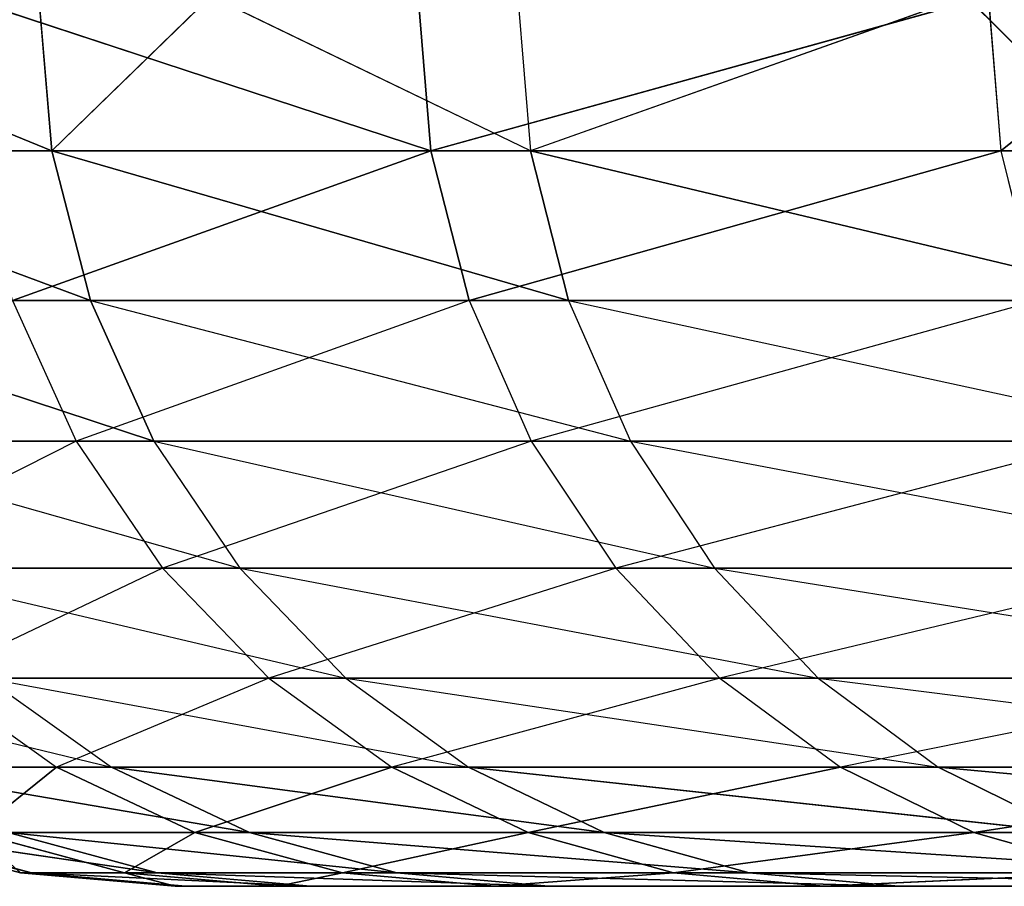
# Model space of a CAD drawing. Extents: x 0 to 8.9, y 0 to 29.9.
# Tile 17 of 256: x 0.6492 to 0.6713, y 0 to 0.0195. Entities that reach past the tile are written whole.
import ezdxf

# ---------------------------------------------------------------- set-up
doc = ezdxf.new("R2010")
doc.units = 0
doc.header["$LTSCALE"] = 2.54
doc.layers.get('0').update_dxf_attribs({"color": 13, "linetype": 'CONTINUOUS'})

# ---------------------------------------------------------------- blocks, each defined once
blk = doc.blocks.new('SZCZOTKA_DO_WC_BEZ_POKRYWK')
at = {"color": 0}
for p, q in [((0.641425, 0.02, 5.65956), (0.649906, 0.016527, 5.695073)), ((0.641425, 0.02, 5.65956), (0.649906, 0.016527, 5.695073)), ((0.647858, 0.02, 5.442225), (0.658425, 0.016527, 5.407275)), ((0.647858, 0.02, 5.442225), (0.658425, 0.016527, 5.407275)), ((0.649613, 0.02, 5.695152), (0.649906, 0.016527, 5.695073)), ((0.653477, 0.02, 5.708754), (0.649906, 0.016527, 5.695073)), ((0.660664, 0.016527, 5.729951), (0.653477, 0.02, 5.708754)), ((0.658137, 0.02, 5.407179), (0.658425, 0.016527, 5.407275)), ((0.658137, 0.02, 5.407179), (0.658425, 0.016527, 5.407275)), ((0.670947, 0.02, 5.372977), (0.658425, 0.016527, 5.407275)), ((0.670947, 0.02, 5.372977), (0.658425, 0.016527, 5.407275)), ((0.660377, 0.02, 5.730051), (0.660664, 0.016527, 5.729951)), ((0.670444, 0.02, 5.756477), (0.660664, 0.016527, 5.729951)), ((0.670444, 0.02, 5.756477), (0.673939, 0.016527, 5.763951)), ((0.670947, 0.02, 5.372977), (0.671227, 0.016527, 5.373094)), ((0.675608, 0.02, 5.362154), (0.671227, 0.016527, 5.373094)), ((0.641723, 0.016527, 5.659502), (0.649906, 0.016527, 5.695073)), ((0.641723, 0.016527, 5.659502), (0.649906, 0.016527, 5.695073)), ((0.641723, 0.016527, 5.659502), (0.650778, 0.01316, 5.694839)), ((0.641723, 0.016527, 5.659502), (0.650778, 0.01316, 5.694839)), ((0.658425, 0.016527, 5.407275), (0.648152, 0.016527, 5.442299)), ((0.658425, 0.016527, 5.407275), (0.648152, 0.016527, 5.442299)), ((0.658425, 0.016527, 5.407275), (0.649027, 0.01316, 5.442522)), ((0.658425, 0.016527, 5.407275), (0.649027, 0.01316, 5.442522)), ((0.649906, 0.016527, 5.695073), (0.660664, 0.016527, 5.729951)), ((0.649906, 0.016527, 5.695073), (0.660664, 0.016527, 5.729951)), ((0.649906, 0.016527, 5.695073), (0.661516, 0.01316, 5.729654)), ((0.649906, 0.016527, 5.695073), (0.661516, 0.01316, 5.729654)), ((0.649906, 0.016527, 5.695073), (0.650778, 0.01316, 5.694839)), ((0.649906, 0.016527, 5.695073), (0.650778, 0.01316, 5.694839)), ((0.671227, 0.016527, 5.373094), (0.658425, 0.016527, 5.407275)), ((0.658425, 0.016527, 5.407275), (0.659281, 0.01316, 5.40756)), ((0.658425, 0.016527, 5.407275), (0.659281, 0.01316, 5.40756)), ((0.671227, 0.016527, 5.373094), (0.658425, 0.016527, 5.407275)), ((0.671227, 0.016527, 5.373094), (0.659281, 0.01316, 5.40756)), ((0.671227, 0.016527, 5.373094), (0.659281, 0.01316, 5.40756)), ((0.660664, 0.016527, 5.729951), (0.673939, 0.016527, 5.763951)), ((0.660664, 0.016527, 5.729951), (0.673939, 0.016527, 5.763951)), ((0.660664, 0.016527, 5.729951), (0.674767, 0.01316, 5.763593)), ((0.660664, 0.016527, 5.729951), (0.674767, 0.01316, 5.763593)), ((0.660664, 0.016527, 5.729951), (0.661516, 0.01316, 5.729654)), ((0.660664, 0.016527, 5.729951), (0.661516, 0.01316, 5.729654)), ((0.686491, 0.016527, 5.339938), (0.671227, 0.016527, 5.373094)), ((0.671227, 0.016527, 5.373094), (0.67206, 0.01316, 5.373441)), ((0.642609, 0.01316, 5.659332), (0.650778, 0.01316, 5.694839)), ((0.642609, 0.01316, 5.659332), (0.650778, 0.01316, 5.694839)), ((0.642609, 0.01316, 5.659332), (0.6522, 0.01, 5.694456)), ((0.642609, 0.01316, 5.659332), (0.6522, 0.01, 5.694456)), ((0.659281, 0.01316, 5.40756), (0.649027, 0.01316, 5.442522)), ((0.649027, 0.01316, 5.442522), (0.650455, 0.01, 5.442884)), ((0.659281, 0.01316, 5.40756), (0.650455, 0.01, 5.442884)), ((0.650778, 0.01316, 5.694839), (0.662907, 0.01, 5.729169)), ((0.650778, 0.01316, 5.694839), (0.661516, 0.01316, 5.729654)), ((0.650778, 0.01316, 5.694839), (0.6522, 0.01, 5.694456)), ((0.659281, 0.01316, 5.40756), (0.660679, 0.01, 5.408027)), ((0.67206, 0.01316, 5.373441), (0.659281, 0.01316, 5.40756)), ((0.67206, 0.01316, 5.373441), (0.660679, 0.01, 5.408027)), ((0.661516, 0.01316, 5.729654), (0.676119, 0.01, 5.763007)), ((0.661516, 0.01316, 5.729654), (0.662907, 0.01, 5.729169)), ((0.661516, 0.01316, 5.729654), (0.674767, 0.01316, 5.763593)), ((0.650455, 0.01, 5.442884), (0.642803, 0.01, 5.478395)), ((0.644056, 0.01, 5.659055), (0.654132, 0.007144, 5.693937)), ((0.644056, 0.01, 5.659055), (0.6522, 0.01, 5.694456)), ((0.650455, 0.01, 5.442884), (0.644772, 0.007144, 5.478745)), ((0.660679, 0.01, 5.408027), (0.650455, 0.01, 5.442884)), ((0.650455, 0.01, 5.442884), (0.652393, 0.007144, 5.443377)), ((0.6522, 0.01, 5.694456), (0.662907, 0.01, 5.729169)), ((0.6522, 0.01, 5.694456), (0.664795, 0.007144, 5.72851)), ((0.6522, 0.01, 5.694456), (0.654132, 0.007144, 5.693937)), ((0.660679, 0.01, 5.408027), (0.652393, 0.007144, 5.443377)), ((0.67342, 0.01, 5.374008), (0.660679, 0.01, 5.408027)), ((0.660679, 0.01, 5.408027), (0.662576, 0.007144, 5.408659)), ((0.67342, 0.01, 5.374008), (0.662576, 0.007144, 5.408659)), ((0.662907, 0.01, 5.729169), (0.676119, 0.01, 5.763007)), ((0.662907, 0.01, 5.729169), (0.677954, 0.007144, 5.762212)), ((0.662907, 0.01, 5.729169), (0.664795, 0.007144, 5.72851)), ((0.652393, 0.007144, 5.443377), (0.644772, 0.007144, 5.478745)), ((0.64602, 0.007144, 5.658678), (0.654132, 0.007144, 5.693937)), ((0.64602, 0.007144, 5.658678), (0.656512, 0.004679, 5.693297)), ((0.652393, 0.007144, 5.443377), (0.647199, 0.004679, 5.479176)), ((0.662576, 0.007144, 5.408659), (0.652393, 0.007144, 5.443377)), ((0.652393, 0.007144, 5.443377), (0.654782, 0.004679, 5.443983)), ((0.654132, 0.007144, 5.693937), (0.664795, 0.007144, 5.72851)), ((0.654132, 0.007144, 5.693937), (0.667123, 0.004679, 5.727698)), ((0.654132, 0.007144, 5.693937), (0.656512, 0.004679, 5.693297)), ((0.662576, 0.007144, 5.408659), (0.654782, 0.004679, 5.443983)), ((0.675266, 0.007144, 5.374777), (0.662576, 0.007144, 5.408659)), ((0.662576, 0.007144, 5.408659), (0.664914, 0.004679, 5.409439)), ((0.664795, 0.007144, 5.72851), (0.677954, 0.007144, 5.762212)), ((0.664795, 0.007144, 5.72851), (0.680216, 0.004679, 5.761233)), ((0.664795, 0.007144, 5.72851), (0.667123, 0.004679, 5.727698)), ((0.675266, 0.007144, 5.374777), (0.664914, 0.004679, 5.409439)), ((0.642952, 0.004679, 5.622634), (0.651246, 0.00268, 5.657675)), ((0.654782, 0.004679, 5.443983), (0.647199, 0.004679, 5.479176)), ((0.647199, 0.004679, 5.479176), (0.650011, 0.00268, 5.479675)), ((0.648441, 0.004679, 5.658213), (0.656512, 0.004679, 5.693297)), ((0.648441, 0.004679, 5.658213), (0.65927, 0.00268, 5.692556)), ((0.648441, 0.004679, 5.658213), (0.651246, 0.00268, 5.657675)), ((0.654782, 0.004679, 5.443983), (0.650011, 0.00268, 5.479675)), ((0.664914, 0.004679, 5.409439), (0.654782, 0.004679, 5.443983)), ((0.654782, 0.004679, 5.443983), (0.65755, 0.00268, 5.444687)), ((0.656512, 0.004679, 5.693297), (0.667123, 0.004679, 5.727698)), ((0.656512, 0.004679, 5.693297), (0.669819, 0.00268, 5.726757)), ((0.656512, 0.004679, 5.693297), (0.65927, 0.00268, 5.692556)), ((0.664914, 0.004679, 5.409439), (0.65755, 0.00268, 5.444687)), ((0.677541, 0.004679, 5.375726), (0.664914, 0.004679, 5.409439)), ((0.664914, 0.004679, 5.409439), (0.667624, 0.00268, 5.410342)), ((0.667123, 0.004679, 5.727698), (0.680216, 0.004679, 5.761233)), ((0.667123, 0.004679, 5.727698), (0.682836, 0.00268, 5.760098)), ((0.667123, 0.004679, 5.727698), (0.669819, 0.00268, 5.726757)), ((0.677541, 0.004679, 5.375726), (0.667624, 0.00268, 5.410342)), ((0.650011, 0.00268, 5.479675), (0.645045, 0.00268, 5.515121)), ((0.651246, 0.00268, 5.657675), (0.645789, 0.00268, 5.622302)), ((0.645789, 0.00268, 5.622302), (0.654349, 0.001206, 5.65708)), ((0.645789, 0.00268, 5.622302), (0.654349, 0.001206, 5.65708)), ((0.650011, 0.00268, 5.479675), (0.648188, 0.001206, 5.515444)), ((0.650011, 0.00268, 5.479675), (0.648188, 0.001206, 5.515444)), ((0.650011, 0.00268, 5.479675), (0.653122, 0.001206, 5.480228)), ((0.650011, 0.00268, 5.479675), (0.653122, 0.001206, 5.480228)), ((0.65755, 0.00268, 5.444687), (0.650011, 0.00268, 5.479675)), ((0.651246, 0.00268, 5.657675), (0.65927, 0.00268, 5.692556)), ((0.651246, 0.00268, 5.657675), (0.662321, 0.001206, 5.691735)), ((0.651246, 0.00268, 5.657675), (0.662321, 0.001206, 5.691735)), ((0.651246, 0.00268, 5.657675), (0.654349, 0.001206, 5.65708)), ((0.651246, 0.00268, 5.657675), (0.654349, 0.001206, 5.65708)), ((0.65755, 0.00268, 5.444687), (0.653122, 0.001206, 5.480228)), ((0.65755, 0.00268, 5.444687), (0.653122, 0.001206, 5.480228)), ((0.65755, 0.00268, 5.444687), (0.660612, 0.001206, 5.445465)), ((0.65755, 0.00268, 5.444687), (0.660612, 0.001206, 5.445465)), ((0.667624, 0.00268, 5.410342), (0.65755, 0.00268, 5.444687)), ((0.65927, 0.00268, 5.692556), (0.669819, 0.00268, 5.726757)), ((0.65927, 0.00268, 5.692556), (0.672802, 0.001206, 5.725716)), ((0.65927, 0.00268, 5.692556), (0.672802, 0.001206, 5.725716)), ((0.65927, 0.00268, 5.692556), (0.662321, 0.001206, 5.691735)), ((0.65927, 0.00268, 5.692556), (0.662321, 0.001206, 5.691735)), ((0.667624, 0.00268, 5.410342), (0.660612, 0.001206, 5.445465)), ((0.667624, 0.00268, 5.410342), (0.660612, 0.001206, 5.445465)), ((0.667624, 0.00268, 5.410342), (0.670621, 0.001206, 5.411341)), ((0.667624, 0.00268, 5.410342), (0.670621, 0.001206, 5.411341)), ((0.680177, 0.00268, 5.376824), (0.667624, 0.00268, 5.410342)), ((0.669819, 0.00268, 5.726757), (0.682836, 0.00268, 5.760098)), ((0.669819, 0.00268, 5.726757), (0.685736, 0.001206, 5.758842)), ((0.669819, 0.00268, 5.726757), (0.685736, 0.001206, 5.758842)), ((0.669819, 0.00268, 5.726757), (0.672802, 0.001206, 5.725716)), ((0.669819, 0.00268, 5.726757), (0.672802, 0.001206, 5.725716)), ((0.680177, 0.00268, 5.376824), (0.670621, 0.001206, 5.411341)), ((0.680177, 0.00268, 5.376824), (0.670621, 0.001206, 5.411341)), ((0.645838, 0.001206, 5.550927), (0.649449, 0.000304, 5.586341)), ((0.645838, 0.001206, 5.550927), (0.649449, 0.000304, 5.586341)), ((0.645838, 0.001206, 5.550927), (0.649204, 0.000304, 5.551027)), ((0.645838, 0.001206, 5.550927), (0.649204, 0.000304, 5.551027)), ((0.646085, 0.001206, 5.586488), (0.652272, 0.000304, 5.621543)), ((0.646085, 0.001206, 5.586488), (0.652272, 0.000304, 5.621543)), ((0.646085, 0.001206, 5.586488), (0.649449, 0.000304, 5.586341)), ((0.646085, 0.001206, 5.586488), (0.649449, 0.000304, 5.586341)), ((0.653122, 0.001206, 5.480228), (0.648188, 0.001206, 5.515444)), ((0.648188, 0.001206, 5.515444), (0.649204, 0.000304, 5.551027)), ((0.648188, 0.001206, 5.515444), (0.649204, 0.000304, 5.551027)), ((0.648188, 0.001206, 5.515444), (0.651538, 0.000304, 5.515789)), ((0.648188, 0.001206, 5.515444), (0.651538, 0.000304, 5.515789)), ((0.653122, 0.001206, 5.480228), (0.648188, 0.001206, 5.515444)), ((0.654349, 0.001206, 5.65708), (0.648927, 0.001206, 5.621935)), ((0.648927, 0.001206, 5.621935), (0.657656, 0.000304, 5.656445)), ((0.654349, 0.001206, 5.65708), (0.648927, 0.001206, 5.621935)), ((0.648927, 0.001206, 5.621935), (0.657656, 0.000304, 5.656445)), ((0.648927, 0.001206, 5.621935), (0.652272, 0.000304, 5.621543)), ((0.648927, 0.001206, 5.621935), (0.652272, 0.000304, 5.621543)), ((0.653122, 0.001206, 5.480228), (0.651538, 0.000304, 5.515789)), ((0.653122, 0.001206, 5.480228), (0.651538, 0.000304, 5.515789)), ((0.660612, 0.001206, 5.445465), (0.653122, 0.001206, 5.480228)), ((0.653122, 0.001206, 5.480228), (0.656437, 0.000304, 5.480816)), ((0.653122, 0.001206, 5.480228), (0.656437, 0.000304, 5.480816)), ((0.660612, 0.001206, 5.445465), (0.653122, 0.001206, 5.480228)), ((0.654349, 0.001206, 5.65708), (0.662321, 0.001206, 5.691735)), ((0.654349, 0.001206, 5.65708), (0.662321, 0.001206, 5.691735)), ((0.654349, 0.001206, 5.65708), (0.665573, 0.000304, 5.690861)), ((0.654349, 0.001206, 5.65708), (0.665573, 0.000304, 5.690861)), ((0.654349, 0.001206, 5.65708), (0.657656, 0.000304, 5.656445)), ((0.654349, 0.001206, 5.65708), (0.657656, 0.000304, 5.656445)), ((0.660612, 0.001206, 5.445465), (0.656437, 0.000304, 5.480816)), ((0.660612, 0.001206, 5.445465), (0.656437, 0.000304, 5.480816)), ((0.670621, 0.001206, 5.411341), (0.660612, 0.001206, 5.445465)), ((0.660612, 0.001206, 5.445465), (0.663876, 0.000304, 5.446294)), ((0.660612, 0.001206, 5.445465), (0.663876, 0.000304, 5.446294)), ((0.670621, 0.001206, 5.411341), (0.660612, 0.001206, 5.445465)), ((0.662321, 0.001206, 5.691735), (0.672802, 0.001206, 5.725716)), ((0.662321, 0.001206, 5.691735), (0.672802, 0.001206, 5.725716)), ((0.662321, 0.001206, 5.691735), (0.675981, 0.000304, 5.724607)), ((0.662321, 0.001206, 5.691735), (0.675981, 0.000304, 5.724607)), ((0.662321, 0.001206, 5.691735), (0.665573, 0.000304, 5.690861)), ((0.662321, 0.001206, 5.691735), (0.665573, 0.000304, 5.690861)), ((0.670621, 0.001206, 5.411341), (0.663876, 0.000304, 5.446294)), ((0.670621, 0.001206, 5.411341), (0.663876, 0.000304, 5.446294)), ((0.683094, 0.001206, 5.37804), (0.670621, 0.001206, 5.411341)), ((0.670621, 0.001206, 5.411341), (0.673816, 0.000304, 5.412407)), ((0.670621, 0.001206, 5.411341), (0.673816, 0.000304, 5.412407)), ((0.683094, 0.001206, 5.37804), (0.670621, 0.001206, 5.411341)), ((0.649204, 0.000304, 5.551027), (0.649449, 0.000304, 5.586341)), ((0.651538, 0.000304, 5.515789), (0.649204, 0.000304, 5.551027)), ((0.649204, 0.000304, 5.551027), (0.649449, 0.000304, 5.586341)), ((0.649204, 0.000304, 5.551027), (0.652919, 0, 5.58619)), ((0.649204, 0.000304, 5.551027), (0.652919, 0, 5.58619)), ((0.649204, 0.000304, 5.551027), (0.652676, 0, 5.55113)), ((0.649204, 0.000304, 5.551027), (0.652676, 0, 5.55113)), ((0.651538, 0.000304, 5.515789), (0.649204, 0.000304, 5.551027)), ((0.649449, 0.000304, 5.586341), (0.652272, 0.000304, 5.621543)), ((0.649449, 0.000304, 5.586341), (0.652272, 0.000304, 5.621543)), ((0.649449, 0.000304, 5.586341), (0.655721, 0, 5.621139)), ((0.649449, 0.000304, 5.586341), (0.655721, 0, 5.621139)), ((0.649449, 0.000304, 5.586341), (0.652919, 0, 5.58619)), ((0.649449, 0.000304, 5.586341), (0.652919, 0, 5.58619)), ((0.656437, 0.000304, 5.480816), (0.651538, 0.000304, 5.515789)), ((0.651538, 0.000304, 5.515789), (0.652676, 0, 5.55113)), ((0.651538, 0.000304, 5.515789), (0.652676, 0, 5.55113)), ((0.651538, 0.000304, 5.515789), (0.654992, 0, 5.516145)), ((0.651538, 0.000304, 5.515789), (0.654992, 0, 5.516145)), ((0.656437, 0.000304, 5.480816), (0.651538, 0.000304, 5.515789)), ((0.657656, 0.000304, 5.656445), (0.652272, 0.000304, 5.621543)), ((0.652272, 0.000304, 5.621543), (0.661067, 0, 5.65579)), ((0.657656, 0.000304, 5.656445), (0.652272, 0.000304, 5.621543)), ((0.652272, 0.000304, 5.621543), (0.661067, 0, 5.65579)), ((0.652272, 0.000304, 5.621543), (0.655721, 0, 5.621139)), ((0.652272, 0.000304, 5.621543), (0.655721, 0, 5.621139)), ((0.656437, 0.000304, 5.480816), (0.654992, 0, 5.516145)), ((0.656437, 0.000304, 5.480816), (0.654992, 0, 5.516145)), ((0.663876, 0.000304, 5.446294), (0.656437, 0.000304, 5.480816)), ((0.656437, 0.000304, 5.480816), (0.659857, 0, 5.481423)), ((0.656437, 0.000304, 5.480816), (0.659857, 0, 5.481423)), ((0.663876, 0.000304, 5.446294), (0.656437, 0.000304, 5.480816)), ((0.657656, 0.000304, 5.656445), (0.665573, 0.000304, 5.690861)), ((0.657656, 0.000304, 5.656445), (0.665573, 0.000304, 5.690861)), ((0.657656, 0.000304, 5.656445), (0.668927, 0, 5.689959)), ((0.657656, 0.000304, 5.656445), (0.668927, 0, 5.689959)), ((0.657656, 0.000304, 5.656445), (0.661067, 0, 5.65579)), ((0.657656, 0.000304, 5.656445), (0.661067, 0, 5.65579)), ((0.663876, 0.000304, 5.446294), (0.659857, 0, 5.481423)), ((0.663876, 0.000304, 5.446294), (0.659857, 0, 5.481423)), ((0.673816, 0.000304, 5.412407), (0.663876, 0.000304, 5.446294)), ((0.663876, 0.000304, 5.446294), (0.667242, 0, 5.447149)), ((0.663876, 0.000304, 5.446294), (0.667242, 0, 5.447149)), ((0.673816, 0.000304, 5.412407), (0.663876, 0.000304, 5.446294)), ((0.665573, 0.000304, 5.690861), (0.675981, 0.000304, 5.724607)), ((0.665573, 0.000304, 5.690861), (0.675981, 0.000304, 5.724607)), ((0.665573, 0.000304, 5.690861), (0.679261, 0, 5.723463)), ((0.665573, 0.000304, 5.690861), (0.679261, 0, 5.723463)), ((0.665573, 0.000304, 5.690861), (0.668927, 0, 5.689959)), ((0.665573, 0.000304, 5.690861), (0.668927, 0, 5.689959)), ((0.673816, 0.000304, 5.412407), (0.667242, 0, 5.447149)), ((0.673816, 0.000304, 5.412407), (0.667242, 0, 5.447149)), ((0.652919, 0, 5.58619), (0.652676, 0, 5.55113)), ((0.652676, 0, 5.55113), (1.543915, 0, 5.812535)), ((0.652676, 0, 5.55113), (0.654992, 0, 5.516145)), ((0.652676, 0, 5.55113), (1.543915, 0, 5.812535)), ((0.652919, 0, 5.58619), (0.652676, 0, 5.55113)), ((0.652676, 0, 5.55113), (0.654992, 0, 5.516145)), ((1.543915, 0, 5.812535), (0.652919, 0, 5.58619)), ((0.655721, 0, 5.621139), (0.652919, 0, 5.58619)), ((1.543915, 0, 5.812535), (0.652919, 0, 5.58619)), ((0.655721, 0, 5.621139), (0.652919, 0, 5.58619)), ((0.654992, 0, 5.516145), (1.543915, 0, 5.812535)), ((0.654992, 0, 5.516145), (1.543915, 0, 5.812535)), ((0.654992, 0, 5.516145), (0.659857, 0, 5.481423)), ((0.654992, 0, 5.516145), (0.659857, 0, 5.481423)), ((0.661067, 0, 5.65579), (0.655721, 0, 5.621139)), ((0.655721, 0, 5.621139), (1.543915, 0, 5.812535)), ((0.655721, 0, 5.621139), (1.543915, 0, 5.812535)), ((0.661067, 0, 5.65579), (0.655721, 0, 5.621139)), ((0.659857, 0, 5.481423), (1.543915, 0, 5.812535)), ((0.659857, 0, 5.481423), (1.543915, 0, 5.812535)), ((0.659857, 0, 5.481423), (0.667242, 0, 5.447149)), ((0.659857, 0, 5.481423), (0.667242, 0, 5.447149)), ((0.661067, 0, 5.65579), (0.668927, 0, 5.689959)), ((0.661067, 0, 5.65579), (0.668927, 0, 5.689959)), ((0.661067, 0, 5.65579), (1.543915, 0, 5.812535)), ((0.661067, 0, 5.65579), (1.543915, 0, 5.812535)), ((0.667242, 0, 5.447149), (0.67711, 0, 5.413505)), ((1.543915, 0, 5.812535), (0.667242, 0, 5.447149)), ((1.543915, 0, 5.812535), (0.667242, 0, 5.447149)), ((0.667242, 0, 5.447149), (0.67711, 0, 5.413505)), ((0.668927, 0, 5.689959), (0.679261, 0, 5.723463)), ((0.668927, 0, 5.689959), (0.679261, 0, 5.723463)), ((0.668927, 0, 5.689959), (1.543915, 0, 5.812535)), ((0.668927, 0, 5.689959), (1.543915, 0, 5.812535))]:
    blk.add_line(p, q, dxfattribs=at)
mesh = blk.add_polyface(dxfattribs=at)
corners = [(0.641425, 0.02, 5.65956), (0.649906, 0.016527, 5.695073), (0.649613, 0.02, 5.695152)]
mesh.append_faces([[corners[k] for k in face] for face in [(0, 1, 2)]], dxfattribs={"color": 0})
mesh = blk.add_polyface(dxfattribs=at)
corners = [(0.641425, 0.02, 5.65956), (0.641723, 0.016527, 5.659502), (0.649906, 0.016527, 5.695073)]
mesh.append_faces([[corners[k] for k in face] for face in [(0, 1, 2)]], dxfattribs={"color": 0})
mesh = blk.add_polyface(dxfattribs=at)
corners = [(0.647858, 0.02, 5.442225), (0.658425, 0.016527, 5.407275), (0.648152, 0.016527, 5.442299)]
mesh.append_faces([[corners[k] for k in face] for face in [(0, 1, 2)]], dxfattribs={"color": 0})
mesh = blk.add_polyface(dxfattribs=at)
corners = [(0.658137, 0.02, 5.407179), (0.658425, 0.016527, 5.407275), (0.647858, 0.02, 5.442225)]
mesh.append_faces([[corners[k] for k in face] for face in [(0, 1, 2)]], dxfattribs={"color": 0})
mesh = blk.add_polyface(dxfattribs=at)
corners = [(0.653477, 0.02, 5.708754), (0.649906, 0.016527, 5.695073), (0.660664, 0.016527, 5.729951)]
mesh.append_faces([[corners[k] for k in face] for face in [(0, 1, 2)]], dxfattribs={"color": 0})
mesh = blk.add_polyface(dxfattribs=at)
corners = [(0.670947, 0.02, 5.372977), (0.658425, 0.016527, 5.407275), (0.658137, 0.02, 5.407179)]
mesh.append_faces([[corners[k] for k in face] for face in [(0, 1, 2)]], dxfattribs={"color": 0})
mesh = blk.add_polyface(dxfattribs=at)
corners = [(0.670947, 0.02, 5.372977), (0.671227, 0.016527, 5.373094), (0.658425, 0.016527, 5.407275)]
mesh.append_faces([[corners[k] for k in face] for face in [(0, 1, 2)]], dxfattribs={"color": 0})
mesh = blk.add_polyface(dxfattribs=at)
corners = [(0.670444, 0.02, 5.756477), (0.660664, 0.016527, 5.729951), (0.673939, 0.016527, 5.763951)]
mesh.append_faces([[corners[k] for k in face] for face in [(0, 1, 2)]], dxfattribs={"color": 0})
mesh = blk.add_polyface(dxfattribs=at)
corners = [(0.675608, 0.02, 5.362154), (0.686491, 0.016527, 5.339938), (0.671227, 0.016527, 5.373094)]
mesh.append_faces([[corners[k] for k in face] for face in [(0, 1, 2)]], dxfattribs={"color": 0})
mesh = blk.add_polyface(dxfattribs=at)
corners = [(0.641723, 0.016527, 5.659502), (0.650778, 0.01316, 5.694839), (0.649906, 0.016527, 5.695073)]
mesh.append_faces([[corners[k] for k in face] for face in [(0, 1, 2)]], dxfattribs={"color": 0})
mesh = blk.add_polyface(dxfattribs=at)
corners = [(0.641723, 0.016527, 5.659502), (0.642609, 0.01316, 5.659332), (0.650778, 0.01316, 5.694839)]
mesh.append_faces([[corners[k] for k in face] for face in [(0, 1, 2)]], dxfattribs={"color": 0})
mesh = blk.add_polyface(dxfattribs=at)
corners = [(0.658425, 0.016527, 5.407275), (0.649027, 0.01316, 5.442522), (0.648152, 0.016527, 5.442299)]
mesh.append_faces([[corners[k] for k in face] for face in [(0, 1, 2)]], dxfattribs={"color": 0})
mesh = blk.add_polyface(dxfattribs=at)
corners = [(0.658425, 0.016527, 5.407275), (0.659281, 0.01316, 5.40756), (0.649027, 0.01316, 5.442522)]
mesh.append_faces([[corners[k] for k in face] for face in [(0, 1, 2)]], dxfattribs={"color": 0})
mesh = blk.add_polyface(dxfattribs=at)
corners = [(0.649906, 0.016527, 5.695073), (0.661516, 0.01316, 5.729654), (0.660664, 0.016527, 5.729951)]
mesh.append_faces([[corners[k] for k in face] for face in [(0, 1, 2)]], dxfattribs={"color": 0})
mesh = blk.add_polyface(dxfattribs=at)
corners = [(0.649906, 0.016527, 5.695073), (0.650778, 0.01316, 5.694839), (0.661516, 0.01316, 5.729654)]
mesh.append_faces([[corners[k] for k in face] for face in [(0, 1, 2)]], dxfattribs={"color": 0})
mesh = blk.add_polyface(dxfattribs=at)
corners = [(0.671227, 0.016527, 5.373094), (0.659281, 0.01316, 5.40756), (0.658425, 0.016527, 5.407275)]
mesh.append_faces([[corners[k] for k in face] for face in [(0, 1, 2)]], dxfattribs={"color": 0})
mesh = blk.add_polyface(dxfattribs=at)
corners = [(0.671227, 0.016527, 5.373094), (0.67206, 0.01316, 5.373441), (0.659281, 0.01316, 5.40756)]
mesh.append_faces([[corners[k] for k in face] for face in [(0, 1, 2)]], dxfattribs={"color": 0})
mesh = blk.add_polyface(dxfattribs=at)
corners = [(0.660664, 0.016527, 5.729951), (0.674767, 0.01316, 5.763593), (0.673939, 0.016527, 5.763951)]
mesh.append_faces([[corners[k] for k in face] for face in [(0, 1, 2)]], dxfattribs={"color": 0})
mesh = blk.add_polyface(dxfattribs=at)
corners = [(0.660664, 0.016527, 5.729951), (0.661516, 0.01316, 5.729654), (0.674767, 0.01316, 5.763593)]
mesh.append_faces([[corners[k] for k in face] for face in [(0, 1, 2)]], dxfattribs={"color": 0})
mesh = blk.add_polyface(dxfattribs=at)
corners = [(0.642609, 0.01316, 5.659332), (0.6522, 0.01, 5.694456), (0.650778, 0.01316, 5.694839)]
mesh.append_faces([[corners[k] for k in face] for face in [(0, 1, 2)]], dxfattribs={"color": 0})
mesh = blk.add_polyface(dxfattribs=at)
corners = [(0.642609, 0.01316, 5.659332), (0.644056, 0.01, 5.659055), (0.6522, 0.01, 5.694456)]
mesh.append_faces([[corners[k] for k in face] for face in [(0, 1, 2)]], dxfattribs={"color": 0})
mesh = blk.add_polyface(dxfattribs=at)
corners = [(0.649027, 0.01316, 5.442522), (0.650455, 0.01, 5.442884), (0.642803, 0.01, 5.478395)]
mesh.append_faces([[corners[k] for k in face] for face in [(0, 1, 2)]], dxfattribs={"color": 0})
mesh = blk.add_polyface(dxfattribs=at)
corners = [(0.648188, 0.001206, 5.515444), (0.645045, 0.00268, 5.515121), (0.650011, 0.00268, 5.479675)]
mesh.append_faces([[corners[k] for k in face] for face in [(0, 1, 2)]], dxfattribs={"color": 0})
mesh = blk.add_polyface(dxfattribs=at)
corners = [(0.651246, 0.00268, 5.657675), (0.645789, 0.00268, 5.622302), (0.654349, 0.001206, 5.65708)]
mesh.append_faces([[corners[k] for k in face] for face in [(0, 1, 2)]], dxfattribs={"color": 0})
mesh = blk.add_polyface(dxfattribs=at)
corners = [(0.654349, 0.001206, 5.65708), (0.645789, 0.00268, 5.622302), (0.648927, 0.001206, 5.621935)]
mesh.append_faces([[corners[k] for k in face] for face in [(0, 1, 2)]], dxfattribs={"color": 0})
mesh = blk.add_polyface(dxfattribs=at)
corners = [(0.648188, 0.001206, 5.515444), (0.650011, 0.00268, 5.479675), (0.653122, 0.001206, 5.480228)]
mesh.append_faces([[corners[k] for k in face] for face in [(0, 1, 2)]], dxfattribs={"color": 0})
mesh = blk.add_polyface(dxfattribs=at)
corners = [(0.653122, 0.001206, 5.480228), (0.650011, 0.00268, 5.479675), (0.65755, 0.00268, 5.444687)]
mesh.append_faces([[corners[k] for k in face] for face in [(0, 1, 2)]], dxfattribs={"color": 0})
mesh = blk.add_polyface(dxfattribs=at)
corners = [(0.65927, 0.00268, 5.692556), (0.651246, 0.00268, 5.657675), (0.662321, 0.001206, 5.691735)]
mesh.append_faces([[corners[k] for k in face] for face in [(0, 1, 2)]], dxfattribs={"color": 0})
mesh = blk.add_polyface(dxfattribs=at)
corners = [(0.662321, 0.001206, 5.691735), (0.651246, 0.00268, 5.657675), (0.654349, 0.001206, 5.65708)]
mesh.append_faces([[corners[k] for k in face] for face in [(0, 1, 2)]], dxfattribs={"color": 0})
mesh = blk.add_polyface(dxfattribs=at)
corners = [(0.653122, 0.001206, 5.480228), (0.65755, 0.00268, 5.444687), (0.660612, 0.001206, 5.445465)]
mesh.append_faces([[corners[k] for k in face] for face in [(0, 1, 2)]], dxfattribs={"color": 0})
mesh = blk.add_polyface(dxfattribs=at)
corners = [(0.660612, 0.001206, 5.445465), (0.65755, 0.00268, 5.444687), (0.667624, 0.00268, 5.410342)]
mesh.append_faces([[corners[k] for k in face] for face in [(0, 1, 2)]], dxfattribs={"color": 0})
mesh = blk.add_polyface(dxfattribs=at)
corners = [(0.669819, 0.00268, 5.726757), (0.65927, 0.00268, 5.692556), (0.672802, 0.001206, 5.725716)]
mesh.append_faces([[corners[k] for k in face] for face in [(0, 1, 2)]], dxfattribs={"color": 0})
mesh = blk.add_polyface(dxfattribs=at)
corners = [(0.672802, 0.001206, 5.725716), (0.65927, 0.00268, 5.692556), (0.662321, 0.001206, 5.691735)]
mesh.append_faces([[corners[k] for k in face] for face in [(0, 1, 2)]], dxfattribs={"color": 0})
mesh = blk.add_polyface(dxfattribs=at)
corners = [(0.660612, 0.001206, 5.445465), (0.667624, 0.00268, 5.410342), (0.670621, 0.001206, 5.411341)]
mesh.append_faces([[corners[k] for k in face] for face in [(0, 1, 2)]], dxfattribs={"color": 0})
mesh = blk.add_polyface(dxfattribs=at)
corners = [(0.670621, 0.001206, 5.411341), (0.667624, 0.00268, 5.410342), (0.680177, 0.00268, 5.376824)]
mesh.append_faces([[corners[k] for k in face] for face in [(0, 1, 2)]], dxfattribs={"color": 0})
mesh = blk.add_polyface(dxfattribs=at)
corners = [(0.682836, 0.00268, 5.760098), (0.669819, 0.00268, 5.726757), (0.685736, 0.001206, 5.758842)]
mesh.append_faces([[corners[k] for k in face] for face in [(0, 1, 2)]], dxfattribs={"color": 0})
mesh = blk.add_polyface(dxfattribs=at)
corners = [(0.685736, 0.001206, 5.758842), (0.669819, 0.00268, 5.726757), (0.672802, 0.001206, 5.725716)]
mesh.append_faces([[corners[k] for k in face] for face in [(0, 1, 2)]], dxfattribs={"color": 0})
mesh = blk.add_polyface(dxfattribs=at)
corners = [(0.670621, 0.001206, 5.411341), (0.680177, 0.00268, 5.376824), (0.683094, 0.001206, 5.37804)]
mesh.append_faces([[corners[k] for k in face] for face in [(0, 1, 2)]], dxfattribs={"color": 0})
mesh = blk.add_polyface(dxfattribs=at)
corners = [(0.646085, 0.001206, 5.586488), (0.645838, 0.001206, 5.550927), (0.649449, 0.000304, 5.586341)]
mesh.append_faces([[corners[k] for k in face] for face in [(0, 1, 2)]], dxfattribs={"color": 0})
mesh = blk.add_polyface(dxfattribs=at)
corners = [(0.649449, 0.000304, 5.586341), (0.645838, 0.001206, 5.550927), (0.649204, 0.000304, 5.551027)]
mesh.append_faces([[corners[k] for k in face] for face in [(0, 1, 2)]], dxfattribs={"color": 0})
mesh = blk.add_polyface(dxfattribs=at)
corners = [(0.649204, 0.000304, 5.551027), (0.645838, 0.001206, 5.550927), (0.648188, 0.001206, 5.515444)]
mesh.append_faces([[corners[k] for k in face] for face in [(0, 1, 2)]], dxfattribs={"color": 0})
mesh = blk.add_polyface(dxfattribs=at)
corners = [(0.648927, 0.001206, 5.621935), (0.646085, 0.001206, 5.586488), (0.652272, 0.000304, 5.621543)]
mesh.append_faces([[corners[k] for k in face] for face in [(0, 1, 2)]], dxfattribs={"color": 0})
mesh = blk.add_polyface(dxfattribs=at)
corners = [(0.652272, 0.000304, 5.621543), (0.646085, 0.001206, 5.586488), (0.649449, 0.000304, 5.586341)]
mesh.append_faces([[corners[k] for k in face] for face in [(0, 1, 2)]], dxfattribs={"color": 0})
mesh = blk.add_polyface(dxfattribs=at)
corners = [(0.649204, 0.000304, 5.551027), (0.648188, 0.001206, 5.515444), (0.651538, 0.000304, 5.515789)]
mesh.append_faces([[corners[k] for k in face] for face in [(0, 1, 2)]], dxfattribs={"color": 0})
mesh = blk.add_polyface(dxfattribs=at)
corners = [(0.651538, 0.000304, 5.515789), (0.648188, 0.001206, 5.515444), (0.653122, 0.001206, 5.480228)]
mesh.append_faces([[corners[k] for k in face] for face in [(0, 1, 2)]], dxfattribs={"color": 0})
mesh = blk.add_polyface(dxfattribs=at)
corners = [(0.654349, 0.001206, 5.65708), (0.648927, 0.001206, 5.621935), (0.657656, 0.000304, 5.656445)]
mesh.append_faces([[corners[k] for k in face] for face in [(0, 1, 2)]], dxfattribs={"color": 0})
mesh = blk.add_polyface(dxfattribs=at)
corners = [(0.657656, 0.000304, 5.656445), (0.648927, 0.001206, 5.621935), (0.652272, 0.000304, 5.621543)]
mesh.append_faces([[corners[k] for k in face] for face in [(0, 1, 2)]], dxfattribs={"color": 0})
mesh = blk.add_polyface(dxfattribs=at)
corners = [(0.651538, 0.000304, 5.515789), (0.653122, 0.001206, 5.480228), (0.656437, 0.000304, 5.480816)]
mesh.append_faces([[corners[k] for k in face] for face in [(0, 1, 2)]], dxfattribs={"color": 0})
mesh = blk.add_polyface(dxfattribs=at)
corners = [(0.656437, 0.000304, 5.480816), (0.653122, 0.001206, 5.480228), (0.660612, 0.001206, 5.445465)]
mesh.append_faces([[corners[k] for k in face] for face in [(0, 1, 2)]], dxfattribs={"color": 0})
mesh = blk.add_polyface(dxfattribs=at)
corners = [(0.662321, 0.001206, 5.691735), (0.654349, 0.001206, 5.65708), (0.665573, 0.000304, 5.690861)]
mesh.append_faces([[corners[k] for k in face] for face in [(0, 1, 2)]], dxfattribs={"color": 0})
mesh = blk.add_polyface(dxfattribs=at)
corners = [(0.665573, 0.000304, 5.690861), (0.654349, 0.001206, 5.65708), (0.657656, 0.000304, 5.656445)]
mesh.append_faces([[corners[k] for k in face] for face in [(0, 1, 2)]], dxfattribs={"color": 0})
mesh = blk.add_polyface(dxfattribs=at)
corners = [(0.656437, 0.000304, 5.480816), (0.660612, 0.001206, 5.445465), (0.663876, 0.000304, 5.446294)]
mesh.append_faces([[corners[k] for k in face] for face in [(0, 1, 2)]], dxfattribs={"color": 0})
mesh = blk.add_polyface(dxfattribs=at)
corners = [(0.663876, 0.000304, 5.446294), (0.660612, 0.001206, 5.445465), (0.670621, 0.001206, 5.411341)]
mesh.append_faces([[corners[k] for k in face] for face in [(0, 1, 2)]], dxfattribs={"color": 0})
mesh = blk.add_polyface(dxfattribs=at)
corners = [(0.672802, 0.001206, 5.725716), (0.662321, 0.001206, 5.691735), (0.675981, 0.000304, 5.724607)]
mesh.append_faces([[corners[k] for k in face] for face in [(0, 1, 2)]], dxfattribs={"color": 0})
mesh = blk.add_polyface(dxfattribs=at)
corners = [(0.675981, 0.000304, 5.724607), (0.662321, 0.001206, 5.691735), (0.665573, 0.000304, 5.690861)]
mesh.append_faces([[corners[k] for k in face] for face in [(0, 1, 2)]], dxfattribs={"color": 0})
mesh = blk.add_polyface(dxfattribs=at)
corners = [(0.663876, 0.000304, 5.446294), (0.670621, 0.001206, 5.411341), (0.673816, 0.000304, 5.412407)]
mesh.append_faces([[corners[k] for k in face] for face in [(0, 1, 2)]], dxfattribs={"color": 0})
mesh = blk.add_polyface(dxfattribs=at)
corners = [(0.673816, 0.000304, 5.412407), (0.670621, 0.001206, 5.411341), (0.683094, 0.001206, 5.37804)]
mesh.append_faces([[corners[k] for k in face] for face in [(0, 1, 2)]], dxfattribs={"color": 0})
mesh = blk.add_polyface(dxfattribs=at)
corners = [(0.649449, 0.000304, 5.586341), (0.649204, 0.000304, 5.551027), (0.652919, 0, 5.58619)]
mesh.append_faces([[corners[k] for k in face] for face in [(0, 1, 2)]], dxfattribs={"color": 0})
mesh = blk.add_polyface(dxfattribs=at)
corners = [(0.652919, 0, 5.58619), (0.649204, 0.000304, 5.551027), (0.652676, 0, 5.55113)]
mesh.append_faces([[corners[k] for k in face] for face in [(0, 1, 2)]], dxfattribs={"color": 0})
mesh = blk.add_polyface(dxfattribs=at)
corners = [(0.652676, 0, 5.55113), (0.649204, 0.000304, 5.551027), (0.651538, 0.000304, 5.515789)]
mesh.append_faces([[corners[k] for k in face] for face in [(0, 1, 2)]], dxfattribs={"color": 0})
mesh = blk.add_polyface(dxfattribs=at)
corners = [(0.652272, 0.000304, 5.621543), (0.649449, 0.000304, 5.586341), (0.655721, 0, 5.621139)]
mesh.append_faces([[corners[k] for k in face] for face in [(0, 1, 2)]], dxfattribs={"color": 0})
mesh = blk.add_polyface(dxfattribs=at)
corners = [(0.655721, 0, 5.621139), (0.649449, 0.000304, 5.586341), (0.652919, 0, 5.58619)]
mesh.append_faces([[corners[k] for k in face] for face in [(0, 1, 2)]], dxfattribs={"color": 0})
mesh = blk.add_polyface(dxfattribs=at)
corners = [(0.652676, 0, 5.55113), (0.651538, 0.000304, 5.515789), (0.654992, 0, 5.516145)]
mesh.append_faces([[corners[k] for k in face] for face in [(0, 1, 2)]], dxfattribs={"color": 0})
mesh = blk.add_polyface(dxfattribs=at)
corners = [(0.654992, 0, 5.516145), (0.651538, 0.000304, 5.515789), (0.656437, 0.000304, 5.480816)]
mesh.append_faces([[corners[k] for k in face] for face in [(0, 1, 2)]], dxfattribs={"color": 0})
mesh = blk.add_polyface(dxfattribs=at)
corners = [(0.657656, 0.000304, 5.656445), (0.652272, 0.000304, 5.621543), (0.661067, 0, 5.65579)]
mesh.append_faces([[corners[k] for k in face] for face in [(0, 1, 2)]], dxfattribs={"color": 0})
mesh = blk.add_polyface(dxfattribs=at)
corners = [(0.661067, 0, 5.65579), (0.652272, 0.000304, 5.621543), (0.655721, 0, 5.621139)]
mesh.append_faces([[corners[k] for k in face] for face in [(0, 1, 2)]], dxfattribs={"color": 0})
mesh = blk.add_polyface(dxfattribs=at)
corners = [(0.654992, 0, 5.516145), (0.656437, 0.000304, 5.480816), (0.659857, 0, 5.481423)]
mesh.append_faces([[corners[k] for k in face] for face in [(0, 1, 2)]], dxfattribs={"color": 0})
mesh = blk.add_polyface(dxfattribs=at)
corners = [(0.659857, 0, 5.481423), (0.656437, 0.000304, 5.480816), (0.663876, 0.000304, 5.446294)]
mesh.append_faces([[corners[k] for k in face] for face in [(0, 1, 2)]], dxfattribs={"color": 0})
mesh = blk.add_polyface(dxfattribs=at)
corners = [(0.665573, 0.000304, 5.690861), (0.657656, 0.000304, 5.656445), (0.668927, 0, 5.689959)]
mesh.append_faces([[corners[k] for k in face] for face in [(0, 1, 2)]], dxfattribs={"color": 0})
mesh = blk.add_polyface(dxfattribs=at)
corners = [(0.668927, 0, 5.689959), (0.657656, 0.000304, 5.656445), (0.661067, 0, 5.65579)]
mesh.append_faces([[corners[k] for k in face] for face in [(0, 1, 2)]], dxfattribs={"color": 0})
mesh = blk.add_polyface(dxfattribs=at)
corners = [(0.659857, 0, 5.481423), (0.663876, 0.000304, 5.446294), (0.667242, 0, 5.447149)]
mesh.append_faces([[corners[k] for k in face] for face in [(0, 1, 2)]], dxfattribs={"color": 0})
mesh = blk.add_polyface(dxfattribs=at)
corners = [(0.667242, 0, 5.447149), (0.663876, 0.000304, 5.446294), (0.673816, 0.000304, 5.412407)]
mesh.append_faces([[corners[k] for k in face] for face in [(0, 1, 2)]], dxfattribs={"color": 0})
mesh = blk.add_polyface(dxfattribs=at)
corners = [(0.675981, 0.000304, 5.724607), (0.665573, 0.000304, 5.690861), (0.679261, 0, 5.723463)]
mesh.append_faces([[corners[k] for k in face] for face in [(0, 1, 2)]], dxfattribs={"color": 0})
mesh = blk.add_polyface(dxfattribs=at)
corners = [(0.679261, 0, 5.723463), (0.665573, 0.000304, 5.690861), (0.668927, 0, 5.689959)]
mesh.append_faces([[corners[k] for k in face] for face in [(0, 1, 2)]], dxfattribs={"color": 0})
mesh = blk.add_polyface(dxfattribs=at)
corners = [(0.667242, 0, 5.447149), (0.673816, 0.000304, 5.412407), (0.67711, 0, 5.413505)]
mesh.append_faces([[corners[k] for k in face] for face in [(0, 1, 2)]], dxfattribs={"color": 0})
mesh = blk.add_polyface(dxfattribs=at)
corners = [(1.543915, 0, 5.812535), (0.652919, 0, 5.58619), (0.652676, 0, 5.55113)]
mesh.append_faces([[corners[k] for k in face] for face in [(0, 1, 2)]], dxfattribs={"color": 0})
mesh = blk.add_polyface(dxfattribs=at)
corners = [(1.543915, 0, 5.812535), (0.652676, 0, 5.55113), (0.654992, 0, 5.516145)]
mesh.append_faces([[corners[k] for k in face] for face in [(0, 1, 2)]], dxfattribs={"color": 0})
mesh = blk.add_polyface(dxfattribs=at)
corners = [(1.543915, 0, 5.812535), (0.655721, 0, 5.621139), (0.652919, 0, 5.58619)]
mesh.append_faces([[corners[k] for k in face] for face in [(0, 1, 2)]], dxfattribs={"color": 0})
mesh = blk.add_polyface(dxfattribs=at)
corners = [(1.543915, 0, 5.812535), (0.654992, 0, 5.516145), (0.659857, 0, 5.481423)]
mesh.append_faces([[corners[k] for k in face] for face in [(0, 1, 2)]], dxfattribs={"color": 0})
mesh = blk.add_polyface(dxfattribs=at)
corners = [(1.543915, 0, 5.812535), (0.661067, 0, 5.65579), (0.655721, 0, 5.621139)]
mesh.append_faces([[corners[k] for k in face] for face in [(0, 1, 2)]], dxfattribs={"color": 0})
mesh = blk.add_polyface(dxfattribs=at)
corners = [(1.543915, 0, 5.812535), (0.659857, 0, 5.481423), (0.667242, 0, 5.447149)]
mesh.append_faces([[corners[k] for k in face] for face in [(0, 1, 2)]], dxfattribs={"color": 0})
mesh = blk.add_polyface(dxfattribs=at)
corners = [(1.543915, 0, 5.812535), (0.668927, 0, 5.689959), (0.661067, 0, 5.65579)]
mesh.append_faces([[corners[k] for k in face] for face in [(0, 1, 2)]], dxfattribs={"color": 0})
mesh = blk.add_polyface(dxfattribs=at)
corners = [(1.543915, 0, 5.812535), (0.667242, 0, 5.447149), (0.67711, 0, 5.413505)]
mesh.append_faces([[corners[k] for k in face] for face in [(0, 1, 2)]], dxfattribs={"color": 0})
mesh = blk.add_polyface(dxfattribs=at)
corners = [(1.543915, 0, 5.812535), (0.679261, 0, 5.723463), (0.668927, 0, 5.689959)]
mesh.append_faces([[corners[k] for k in face] for face in [(0, 1, 2)]], dxfattribs={"color": 0})

msp = doc.modelspace()

# ---------------------------------------------------------------- block references
at = {"color": 0}
msp.add_blockref('SZCZOTKA_DO_WC_BEZ_POKRYWK', (0, 0), dxfattribs=at)

doc.saveas('drawing.dxf')
